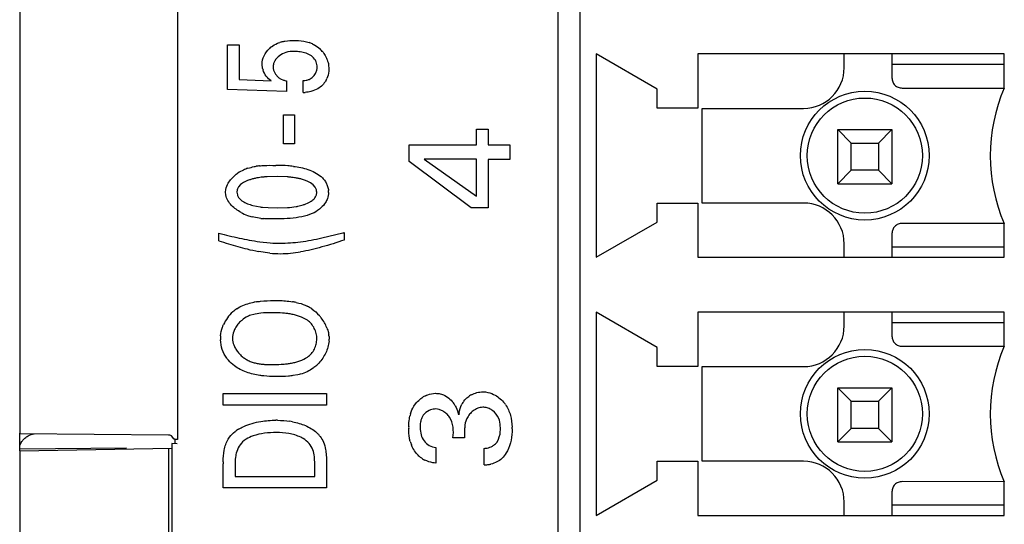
# Model space of a CAD drawing. Header units: inches. Extents: x 0 to 34, y 0 to 22.
# Tile 95 of 129: x 21.368 to 21.94, y 11.087 to 11.38. Entities that reach past the tile are written whole.
import ezdxf

# ---------------------------------------------------------------- set-up
doc = ezdxf.new("R2010")
doc.units = ezdxf.units.IN
doc.header["$LTSCALE"] = 1.87
doc.header["$MEASUREMENT"] = 0
doc.layers.get('0').update_dxf_attribs({"linetype": 'CONTINUOUS'})

msp = doc.modelspace()

# ---------------------------------------------------------------- linework, layer by layer
at = {"color": 6, "linetype": 'CONTINUOUS'}
for p, q in [((21.6803747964, 12.1730182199), (21.6803747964, 8.9217768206)), ((21.4594188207, 11.4730575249), (21.4594188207, 11.1365242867)), ((21.3678747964, 11.4697909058), (21.3678747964, 11.1401770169)), ((21.7026407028, 11.3604365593), (21.7026407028, 11.2423263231)), ((21.7380737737, 11.3399641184), (21.7026407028, 11.3604365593)), ((21.7616958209, 11.3604365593), (21.7616958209, 11.3289404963)), ((21.9396485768, 11.3604365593), (21.7616958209, 11.3604365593)), ((21.9396485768, 11.3406334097), (21.9396485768, 11.3604365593)), ((21.8743866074, 11.3545310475), (21.9396485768, 11.3545310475)), ((21.7380737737, 11.3289404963), (21.7380737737, 11.3399641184)), ((21.7616958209, 11.3289404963), (21.7380737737, 11.3289404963)), ((21.7641503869, 11.2738223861), (21.7641503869, 11.3288223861)), ((21.7641503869, 11.3288223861), (21.8230425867, 11.3288223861)), ((21.8428905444, 11.2850428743), (21.8428905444, 11.3165389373)), ((21.8428905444, 11.3165389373), (21.8507645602, 11.3086649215)), ((21.8428905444, 11.3165389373), (21.8743866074, 11.3165389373)), ((21.8743866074, 11.3165389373), (21.8665125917, 11.3086649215)), ((21.8743866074, 11.3165389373), (21.8743866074, 11.2850428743)), ((21.8507645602, 11.29291689), (21.8507645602, 11.3086649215)), ((21.8507645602, 11.3086649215), (21.8665125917, 11.3086649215)), ((21.8665125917, 11.3086649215), (21.8665125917, 11.29291689)), ((21.8507645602, 11.29291689), (21.8428905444, 11.2850428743)), ((21.8665125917, 11.29291689), (21.8507645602, 11.29291689)), ((21.8743866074, 11.2850428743), (21.8665125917, 11.29291689)), ((21.8428905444, 11.2850428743), (21.8743866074, 11.2850428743)), ((21.7380737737, 11.2627987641), (21.7380737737, 11.2738223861)), ((21.7380737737, 11.2738223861), (21.7616958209, 11.2738223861)), ((21.7616958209, 11.2738223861), (21.7616958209, 11.2423263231)), ((21.8230425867, 11.2738223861), (21.7641503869, 11.2738223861)), ((21.7026407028, 11.2423263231), (21.7380737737, 11.2627987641)), ((21.9396485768, 11.2423263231), (21.9396485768, 11.2618932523)), ((21.9396485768, 11.2482318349), (21.8743866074, 11.2482318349)), ((21.7616958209, 11.2423263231), (21.9396485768, 11.2423263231)), ((21.7026407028, 11.2104365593), (21.7026407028, 11.0923263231)), ((21.7380737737, 11.1899641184), (21.7026407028, 11.2104365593)), ((21.7616958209, 11.2104365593), (21.7616958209, 11.1789404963)), ((21.9396485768, 11.2104365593), (21.7616958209, 11.2104365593)), ((21.8743866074, 11.2045310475), (21.9396485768, 11.2045310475)), ((21.7616958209, 11.1789404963), (21.7380737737, 11.1789404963)), ((21.7641503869, 11.1238223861), (21.7641503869, 11.1788223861)), ((21.7641503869, 11.1788223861), (21.8230425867, 11.1788223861)), ((21.8428905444, 11.1350428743), (21.8428905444, 11.1665389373)), ((21.8428905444, 11.1665389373), (21.8507645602, 11.1586649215)), ((21.8428905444, 11.1665389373), (21.8743866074, 11.1665389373)), ((21.8743866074, 11.1665389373), (21.8665125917, 11.1586649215)), ((21.8743866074, 11.1665389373), (21.8743866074, 11.1350428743)), ((21.8507645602, 11.14291689), (21.8507645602, 11.1586649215)), ((21.8507645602, 11.1586649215), (21.8665125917, 11.1586649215)), ((21.8665125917, 11.1586649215), (21.8665125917, 11.14291689)), ((21.8507645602, 11.14291689), (21.8428905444, 11.1350428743)), ((21.8665125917, 11.14291689), (21.8507645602, 11.14291689)), ((21.8743866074, 11.1350428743), (21.8665125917, 11.14291689)), ((21.4561834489, 11.1340549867), (21.4561834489, 11.0755276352)), ((21.4578747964, 11.1368090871), (21.4578747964, 11.1340403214)), ((21.8428905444, 11.1350428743), (21.8743866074, 11.1350428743)), ((21.4298795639, 11.1313996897), (21.3678747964, 11.1308585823)), ((21.3678747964, 11.1299542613), (21.3678747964, 11.0796275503)), ((21.4542145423, 11.1314613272), (21.4542145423, 11.0781204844)), ((21.7380737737, 11.1127987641), (21.7380737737, 11.1238223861)), ((21.7380737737, 11.1238223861), (21.7616958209, 11.1238223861)), ((21.7616958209, 11.1238223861), (21.7616958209, 11.0923263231)), ((21.8230425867, 11.1238223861), (21.7641503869, 11.1238223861)), ((21.7026407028, 11.0923263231), (21.7380737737, 11.1127987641)), ((21.9396485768, 11.0923263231), (21.9396485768, 11.1118932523)), ((21.8466646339, 11.0923263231), (21.8466646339, 11.1002003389)), ((21.9396485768, 11.0982318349), (21.8743866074, 11.0982318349)), ((21.7616958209, 11.0923263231), (21.9396485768, 11.0923263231))]:
    msp.add_line(p, q, dxfattribs=at)
at = {"color": 7, "linetype": 'CONTINUOUS'}
for p, q in [((21.6932842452, 9.1061058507), (21.6932842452, 12.1454759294)), ((21.4885390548, 11.3398642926), (21.4885390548, 11.3658323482)), ((21.4885390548, 11.3658323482), (21.4952733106, 11.3658323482)), ((21.4952733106, 11.3658323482), (21.4952733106, 11.345608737)), ((21.8466646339, 11.3524444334), (21.8466646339, 11.3604168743)), ((21.8743866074, 11.3604168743), (21.8743866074, 11.3465389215)), ((21.5088954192, 11.3520245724), (21.5085919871, 11.3544865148)), ((21.5472517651, 11.3540772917), (21.547435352, 11.3518142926)), ((21.4952733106, 11.345608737), (21.5139152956, 11.3447406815)), ((21.5163990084, 11.3486311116), (21.5179802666, 11.3468767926)), ((21.5193852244, 11.3459677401), (21.5210250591, 11.3452663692)), ((21.5228179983, 11.3447406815), (21.5228179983, 11.3386642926)), ((21.5324643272, 11.3380615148), (21.5324643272, 11.3450059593)), ((21.5359857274, 11.3456915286), (21.5372063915, 11.346415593)), ((21.538780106, 11.3478622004), (21.5396338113, 11.3490730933)), ((21.5228179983, 11.3386642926), (21.4885390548, 11.3398642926)), ((21.5409167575, 11.3402070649), (21.5380922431, 11.3389870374)), ((21.5430862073, 11.3417497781), (21.5409167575, 11.3402070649)), ((21.8802921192, 11.3406334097), (21.9396485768, 11.3406334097)), ((21.5210699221, 11.3082629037), (21.5210699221, 11.3250198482)), ((21.5210699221, 11.3250198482), (21.5273838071, 11.3250198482)), ((21.5273838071, 11.3250198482), (21.5273838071, 11.3082629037)), ((21.6331965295, 11.3077406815), (21.6331965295, 11.316833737)), ((21.6331965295, 11.316833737), (21.6399307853, 11.316833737)), ((21.6399307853, 11.316833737), (21.6399307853, 11.3077406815)), ((21.5273838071, 11.3082629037), (21.5210699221, 11.3082629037)), ((21.5940826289, 11.2980087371), (21.5940826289, 11.3077406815)), ((21.5940826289, 11.3077406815), (21.6331965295, 11.3077406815)), ((21.6399307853, 11.3077406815), (21.6524087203, 11.3077406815)), ((21.6524087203, 11.3077406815), (21.6524087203, 11.2990934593)), ((21.602821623, 11.2993642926), (21.6331965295, 11.2778392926)), ((21.6331965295, 11.2993642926), (21.602821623, 11.2993642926)), ((21.6331965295, 11.2778392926), (21.6331965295, 11.2993642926)), ((21.6399307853, 11.2990934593), (21.6399307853, 11.2709906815)), ((21.6524087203, 11.2990934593), (21.6399307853, 11.2990934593)), ((21.630026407, 11.2709906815), (21.5940826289, 11.2980087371)), ((21.4889196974, 11.2854241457), (21.4902431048, 11.2873238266)), ((21.4902431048, 11.2873238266), (21.4927108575, 11.2897657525)), ((21.5173975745, 11.2891656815), (21.5116045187, 11.2890852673)), ((21.523203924, 11.2890243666), (21.5173975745, 11.2891656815)), ((21.5338309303, 11.2869492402), (21.5320101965, 11.2875497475)), ((21.487375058, 11.2801517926), (21.4875284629, 11.2817037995)), ((21.4942521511, 11.2816007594), (21.4940274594, 11.2802198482)), ((21.4961400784, 11.2845594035), (21.4949916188, 11.2832330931)), ((21.4977825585, 11.2857260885), (21.4961400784, 11.2845594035)), ((21.4994144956, 11.2865514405), (21.4977825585, 11.2857260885)), ((21.5351472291, 11.2864057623), (21.5338309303, 11.2869492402)), ((21.5367558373, 11.2855542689), (21.5351472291, 11.2864057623)), ((21.5383390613, 11.2843825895), (21.5367558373, 11.2855542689)), ((21.5394657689, 11.2830684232), (21.5383390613, 11.2843825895)), ((21.5401686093, 11.2814453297), (21.5394657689, 11.2830684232)), ((21.4875082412, 11.2785349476), (21.487375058, 11.2801517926)), ((21.5032315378, 11.2724722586), (21.507425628, 11.2716224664)), ((21.5088587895, 11.2714360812), (21.5121046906, 11.271168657)), ((21.5121046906, 11.271168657), (21.5175737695, 11.271071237)), ((21.5175737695, 11.271071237), (21.5233965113, 11.2711861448)), ((21.5245595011, 11.2712760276), (21.5284090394, 11.271786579)), ((21.5294329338, 11.271987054), (21.5325396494, 11.2728018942)), ((21.5332914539, 11.2730532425), (21.5357834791, 11.2741052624)), ((21.6399307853, 11.2709906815), (21.630026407, 11.2709906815)), ((21.5078542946, 11.2649398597), (21.5028204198, 11.2658056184)), ((21.9396161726, 11.2619684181), (21.8802921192, 11.2620113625)), ((21.4835403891, 11.2518795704), (21.4835403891, 11.2562879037)), ((21.5433365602, 11.2535872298), (21.5554252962, 11.256448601)), ((21.5563366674, 11.2566879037), (21.5563366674, 11.2523476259)), ((21.8743866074, 11.2561058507), (21.8743866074, 11.2423263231)), ((21.5073566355, 11.2513484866), (21.5133577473, 11.2507016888)), ((21.8466646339, 11.2423263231), (21.8466646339, 11.2502003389)), ((21.5131162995, 11.2447399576), (21.5066316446, 11.2456910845)), ((21.5012857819, 11.2156454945), (21.5039164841, 11.2162351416)), ((21.5045334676, 11.2093522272), (21.5014035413, 11.20845526)), ((21.5079343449, 11.2098408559), (21.5045334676, 11.2093522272)), ((21.8466646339, 11.2024444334), (21.8466646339, 11.2104168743)), ((21.8743866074, 11.2104168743), (21.8743866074, 11.1965389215)), ((21.9396485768, 11.1906334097), (21.9396485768, 11.2104365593)), ((21.5474872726, 11.1963530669), (21.547515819, 11.1948323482)), ((21.7380737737, 11.1789404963), (21.7380737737, 11.1899641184)), ((21.8802921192, 11.1906334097), (21.9396485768, 11.1906334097)), ((21.5293926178, 11.1740702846), (21.5265081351, 11.1735593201)), ((21.4860334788, 11.1564684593), (21.4860334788, 11.1631476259)), ((21.4860334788, 11.1631476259), (21.5461076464, 11.1631476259)), ((21.5461076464, 11.1631476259), (21.5461076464, 11.1564684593)), ((21.6146753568, 11.1620792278), (21.6162882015, 11.1611010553)), ((21.5461076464, 11.1564684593), (21.4860334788, 11.1564684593)), ((21.5968059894, 11.1558163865), (21.5983561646, 11.1579391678)), ((21.6036742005, 11.1521735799), (21.6024978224, 11.151018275)), ((21.6055635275, 11.1533112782), (21.6036742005, 11.1521735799)), ((21.6114195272, 11.1539017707), (21.609472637, 11.154196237)), ((21.6136981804, 11.1529315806), (21.6114195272, 11.1539017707)), ((21.6275387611, 11.1485931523), (21.6266121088, 11.1461795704)), ((21.3678747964, 11.1299542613), (21.3678747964, 11.1401770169)), ((21.4542422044, 11.1390371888), (21.3678747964, 11.1397909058)), ((21.4574393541, 11.1368894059), (21.4560029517, 11.1386482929)), ((21.645743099, 11.136153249), (21.6465891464, 11.1385635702)), ((21.4593971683, 11.1340271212), (21.4561834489, 11.1340549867)), ((21.6262056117, 11.137533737), (21.6194588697, 11.137533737)), ((21.6448929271, 11.134777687), (21.645743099, 11.136153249)), ((21.3678747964, 11.1299542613), (21.4562281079, 11.1314964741)), ((21.609472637, 11.1318573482), (21.609472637, 11.1227629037)), ((21.6376000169, 11.1217726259), (21.6376000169, 11.131321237)), ((21.4860334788, 11.1083379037), (21.4860334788, 11.1222948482)), ((21.4929425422, 11.1230267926), (21.4929425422, 11.1150184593)), ((21.53927905, 11.1215559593), (21.5390347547, 11.1264265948)), ((21.53927905, 11.1150184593), (21.53927905, 11.1215559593)), ((21.5461076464, 11.1218948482), (21.5461076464, 11.1083379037)), ((21.4929425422, 11.1150184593), (21.53927905, 11.1150184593)), ((21.9396161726, 11.1119684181), (21.8802921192, 11.1120113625)), ((21.5461076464, 11.1083379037), (21.4860334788, 11.1083379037)), ((21.8743866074, 11.1061058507), (21.8743866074, 11.0923263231))]:
    msp.add_line(p, q, dxfattribs=at)
at = {"color": 6, "linetype": 'CONTINUOUS'}
for centre, radius in [((21.8586385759, 11.3013814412), 0.0374015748), ((21.8586385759, 11.3013814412), 0.0334645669), ((21.8586385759, 11.1513814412), 0.0374015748), ((21.8586385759, 11.1513814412), 0.0334645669)]:
    msp.add_circle(centre, radius, dxfattribs=at)
at = {"color": 7, "linetype": 'CONTINUOUS'}
for centre, radius, start, end in [((21.5253657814, 11.3480725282), 0.0201425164, 105.2310128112, 108.9027254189), ((21.5297573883, 11.348940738), 0.0191416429, 64.9163366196, 71.1243979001), ((21.5229119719, 11.3530323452), 0.0145820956, 127.6740862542, 133.6666527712), ((21.5314522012, 11.3517859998), 0.0158247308, 37.4235256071, 46.8316984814), ((21.5198079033, 11.3547697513), 0.0112524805, 194.1205061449, 198.9774441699), ((21.5301530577, 11.3533208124), 0.0104870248, 351.3204342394, 356.5095969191), ((21.5236586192, 11.354112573), 0.0091978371, 231.8765874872, 242.3151010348), ((21.5267402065, 11.3614383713), 0.0171521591, 250.5367119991, 256.7811360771), ((21.5319176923, 11.3537482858), 0.0090409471, 305.8009988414, 319.3793788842), ((21.5339899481, 11.351415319), 0.0133031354, 332.0873115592, 336.6277802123), ((21.5319831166, 11.3594380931), 0.0213819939, 271.2895741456, 274.4747270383), ((21.5080903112, 11.2712174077), 0.0240912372, 115.1985957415, 124.1202204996), ((21.5077490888, 11.2718816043), 0.0233449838, 108.2899802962, 115.1348711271), ((21.51182496, 11.2527611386), 0.0429274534, 96.1700800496, 98.8484450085), ((21.5182288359, 11.2267649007), 0.0688952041, 90.3723727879, 91.3110024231), ((21.5182193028, 11.225016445), 0.070643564, 85.6799981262, 90.3554247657), ((21.5180471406, 11.2225690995), 0.0730969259, 83.1218700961, 85.6899353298), ((21.5082025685, 11.2710025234), 0.0243321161, 124.0552258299, 129.5445133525), ((21.5079142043, 11.2672396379), 0.0210995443, 109.7238272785, 113.7557468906), ((21.5096767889, 11.2623831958), 0.026265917, 107.7004038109, 109.7678677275), ((21.510814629, 11.2588604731), 0.0299678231, 105.8775822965, 107.7251176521), ((21.5115687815, 11.2561518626), 0.0327794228, 102.3569207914, 105.8502288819), ((21.5125253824, 11.2517821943), 0.0372525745, 99.1219684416, 102.3558851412), ((21.5136446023, 11.2446243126), 0.0444973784, 95.2486089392, 99.0836985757), ((21.5146493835, 11.23410625), 0.0550632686, 93.1699341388, 95.288568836), ((21.5197399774, 11.2368259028), 0.0523132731, 83.9214523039, 86.2033566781), ((21.5207496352, 11.2461119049), 0.0429725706, 80.1738033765, 83.9490117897), ((21.5215769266, 11.251058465), 0.0379574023, 76.9525639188, 80.1299906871), ((21.5223215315, 11.2542193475), 0.0347100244, 73.7916167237, 76.9720229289), ((21.5002061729, 11.2798871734), 0.0061957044, 147.3137323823, 163.9440174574), ((21.53438878, 11.2799273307), 0.005975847, 1.4997784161, 14.7156653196), ((21.5376949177, 11.2800556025), 0.009576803, 359.7694704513, 6.4835360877), ((21.5138932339, 11.3157503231), 0.0445993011, 261.6618025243, 263.5185408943), ((21.5199803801, 11.3229561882), 0.0518826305, 273.7752827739, 275.063469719), ((21.5218988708, 11.3077511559), 0.0365490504, 280.2603567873, 281.8959881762), ((21.5241214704, 11.2992314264), 0.0277378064, 287.6674113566, 289.3049008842), ((21.5285484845, 11.2883238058), 0.0159534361, 296.9689115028, 299.8041192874), ((21.5315973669, 11.2832265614), 0.0165956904, 308.2804989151, 312.6018634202), ((21.5098907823, 11.293031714), 0.0281328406, 241.4086335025, 249.6421017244), ((21.5096398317, 11.2923514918), 0.0274078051, 249.6392539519, 255.5927306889), ((21.5136609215, 11.3211737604), 0.0565328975, 264.1046186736, 265.9228774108), ((21.5478093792, 11.4997275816), 0.25178042, 255.2111210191, 256.611001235), ((21.5410345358, 11.470719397), 0.2219919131, 256.5783615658, 258.1343675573), ((21.5357328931, 11.4459887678), 0.1966996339, 258.1644622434, 259.882950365), ((21.4950312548, 11.4883110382), 0.2395988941, 284.5996298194, 284.8249557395), ((21.592286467, 11.59266759), 0.3577180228, 252.3020221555, 253.2289946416), ((21.5685117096, 11.5125049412), 0.2741051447, 253.1522387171, 254.3421790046), ((21.553413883, 11.4596746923), 0.2191607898, 254.4151480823, 255.8758562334), ((21.5264714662, 11.3536674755), 0.1097839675, 256.0113699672, 259.588478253), ((21.5242570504, 11.3754013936), 0.1251988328, 259.3786487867, 262.242039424), ((21.5193921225, 11.3309140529), 0.0804390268, 265.6977432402, 269.8244408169), ((21.5180775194, 11.3480309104), 0.0975613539, 270.6273041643, 277.5502678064), ((21.519620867, 11.3077768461), 0.0633715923, 264.108688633, 269.7296467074), ((21.5184292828, 11.3205600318), 0.076159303, 270.6715038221, 279.4922630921), ((21.5125603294, 11.1701742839), 0.0468648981, 99.1470427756, 100.6285887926), ((21.5196471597, 11.1751494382), 0.0419046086, 77.9179085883, 80.934028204), ((21.5251221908, 11.1945136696), 0.0217377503, 55.2552724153, 63.5603566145), ((21.5061950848, 11.1942359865), 0.0219053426, 131.8415742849, 155.7030058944), ((21.5063701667, 11.1940422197), 0.0221664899, 124.1047872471, 131.8446189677), ((21.5131024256, 11.1590807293), 0.0510225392, 88.6385999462, 95.8134680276), ((21.513123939, 11.1607585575), 0.049344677, 87.34845093, 88.6172865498), ((21.5232002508, 11.1920402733), 0.0248765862, 37.2038242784, 41.2595323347), ((21.5237919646, 11.1924580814), 0.0241526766, 21.5799773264, 37.263133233), ((21.5082645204, 11.1922370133), 0.0176569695, 130.3470758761, 133.445659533), ((21.4997607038, 11.195600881), 0.0153008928, 175.6118546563, 180.8755620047), ((21.5334707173, 11.195221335), 0.0140621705, 4.6161911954, 9.6888227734), ((21.5069812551, 11.1954975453), 0.0225200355, 180.3319579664, 182.8662880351), ((21.5335956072, 11.194540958), 0.0139232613, 356.253566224, 1.1991906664), ((21.5244480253, 11.1967449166), 0.023368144, 309.3236714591, 317.189486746), ((21.6106320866, 11.1471550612), 0.0163525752, 116.0702765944, 122.3862730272), ((21.6366624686, 11.1503162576), 0.0137640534, 118.1637227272, 123.5652952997), ((21.6068198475, 11.1479399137), 0.0162038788, 33.1290106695, 40.9284805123), ((21.6072270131, 11.1482147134), 0.0157127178, 30.0719055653, 33.1012897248), ((21.6359217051, 11.1509759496), 0.0127705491, 142.0342108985, 152.3228656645), ((21.6349445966, 11.1464022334), 0.0182432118, 34.5696566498, 40.360419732), ((21.6155894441, 11.144995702), 0.0217309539, 162.8981603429, 166.7148434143), ((21.5970277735, 11.1442635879), 0.0266753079, 14.329524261, 16.9932211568), ((21.6424628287, 11.1488392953), 0.0196941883, 171.1102841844, 174.094236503), ((21.6366082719, 11.1451628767), 0.0100148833, 54.3803056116, 59.9156598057), ((21.6363680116, 11.1448053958), 0.0104390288, 21.9568280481, 54.3071387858), ((21.5165570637, 11.0914254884), 0.0562332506, 88.9037272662, 89.9846856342), ((21.5173107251, 11.100043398), 0.0475731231, 79.0527420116, 81.0268478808), ((21.6292022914, 11.1436030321), 0.0354519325, 179.2942785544, 181.0750129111), ((21.5055531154, 11.1247622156), 0.020593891, 124.583955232, 127.6797836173), ((21.5086136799, 11.120254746), 0.0260421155, 121.8285850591, 124.4986987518), ((21.5272438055, 11.1256143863), 0.0197939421, 45.1565804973, 48.4431486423), ((21.5289074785, 11.1282424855), 0.0167708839, 36.8156797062, 42.8544925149), ((21.6186647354, 11.1428913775), 0.0351535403, 359.4917875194, 1.2637910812), ((21.5096645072, 11.1197904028), 0.0197353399, 121.1705287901, 125.5619520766), ((21.6154468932, 11.1411476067), 0.0215900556, 195.4282241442, 201.1433557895), ((21.6378277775, 11.1405709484), 0.0091656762, 294.7223108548, 300.6516001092), ((21.5236450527, 11.1238848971), 0.037645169, 180.5833584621, 182.420767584), ((21.6107694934, 11.1393564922), 0.016670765, 231.9815843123, 242.7174935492), ((21.6375157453, 11.1416135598), 0.0198411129, 270.2433542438, 273.3928649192), ((21.6376070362, 11.1402619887), 0.0184865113, 273.3583317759, 279.6048178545), ((21.6377988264, 11.1390517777), 0.0172612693, 279.6473851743, 282.4679557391)]:
    msp.add_arc(centre, radius, start, end, dxfattribs=at)
at = {"color": 6, "linetype": 'CONTINUOUS'}
for centre, radius, start, end in [((21.8230425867, 11.3524444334), 0.0236220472, 270.0000000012, 360), ((22.0298567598, 11.301263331), 0.0984251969, 156.4218215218, 203.5781784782), ((21.8230425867, 11.2502003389), 0.0236220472, 1e-10, 89.9999999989), ((21.8230425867, 11.2024444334), 0.0236220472, 270.0000000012, 360), ((22.0298567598, 11.151263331), 0.0984251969, 156.4218215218, 203.5781784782), ((21.8230425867, 11.1002003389), 0.0236220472, 2e-10, 89.9999999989)]:
    msp.add_arc(centre, radius, start, end, dxfattribs=at)
at = {"color": 7, "linetype": 'CONTINUOUS'}
for points, knots in [([(21.5139998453, 11.3645740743), (21.5150840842, 11.365411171), (21.516698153, 11.3663269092), (21.5184061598, 11.3669799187), (21.5188403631, 11.3671287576)], [0, 0, 0, 0, 0.7490113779, 1, 1, 1, 1]), ([(21.5200741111, 11.3675075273), (21.5206824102, 11.36767335), (21.523138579, 11.3682239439), (21.5256757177, 11.3683641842), (21.5275586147, 11.3683004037)], [0, 0, 0, 0, 0.2507467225, 1, 1, 1, 1]), ([(21.5275586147, 11.3683004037), (21.5282673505, 11.3682997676), (21.5310983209, 11.3682179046), (21.5339390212, 11.3677413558), (21.5359499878, 11.3670530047)], [0, 0, 0, 0, 0.2500611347, 1, 1, 1, 1]), ([(21.5085919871, 11.3544865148), (21.5086274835, 11.3561884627), (21.5095400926, 11.3595973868), (21.5116087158, 11.3624018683), (21.5128435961, 11.363580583)], [0, 0, 0, 0, 0.4992940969, 1, 1, 1, 1]), ([(21.522446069, 11.3613040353), (21.5211193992, 11.3609055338), (21.5186163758, 11.3596035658), (21.5166273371, 11.3575507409), (21.5159472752, 11.3563447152)], [0, 0, 0, 0, 0.5001221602, 1, 1, 1, 1]), ([(21.5395737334, 11.3567447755), (21.5390110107, 11.3577465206), (21.5377758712, 11.3590484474), (21.535797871, 11.3602304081), (21.5341888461, 11.3608780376), (21.5325200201, 11.3613280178), (21.5302567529, 11.3617351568), (21.5285302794, 11.3618381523), (21.5273838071, 11.3618309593)], [0, 0, 0, 0, 0.2498845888, 0.3752954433, 0.5003088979, 0.6255994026, 0.750655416, 1, 1, 1, 1]), ([(21.5378723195, 11.3662771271), (21.5382749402, 11.3660884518), (21.5398513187, 11.3652802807), (21.5413099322, 11.3642343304), (21.5422785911, 11.3633277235)], [0, 0, 0, 0, 0.2510120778, 1, 1, 1, 1]), ([(21.5440196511, 11.3614027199), (21.5446368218, 11.3605975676), (21.5453627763, 11.359442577), (21.5459457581, 11.3582200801), (21.5460831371, 11.3579093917)], [0, 0, 0, 0, 0.7491437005, 1, 1, 1, 1]), ([(21.5159472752, 11.3563447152), (21.5158064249, 11.3560949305), (21.5152999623, 11.3550745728), (21.5150164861, 11.3539344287), (21.5149863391, 11.3530823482)], [0, 0, 0, 0, 0.2516820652, 1, 1, 1, 1]), ([(21.5406206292, 11.3526823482), (21.5405864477, 11.353736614), (21.540340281, 11.3551588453), (21.5397459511, 11.3564381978), (21.5395737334, 11.3567447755)], [0, 0, 0, 0, 0.7499836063, 1, 1, 1, 1]), ([(21.5460831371, 11.3579093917), (21.5462187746, 11.3576026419), (21.5467250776, 11.356364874), (21.5470865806, 11.3550655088), (21.5472517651, 11.3540772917)], [0, 0, 0, 0, 0.2507985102, 1, 1, 1, 1]), ([(21.5139152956, 11.3447406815), (21.5128660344, 11.345571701), (21.5109204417, 11.3474517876), (21.5096014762, 11.3498452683), (21.5091670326, 11.3511104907)], [0, 0, 0, 0, 0.5001405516, 1, 1, 1, 1]), ([(21.5149863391, 11.3530823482), (21.5149865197, 11.3526887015), (21.515128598, 11.3511210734), (21.5157443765, 11.3496078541), (21.5163990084, 11.3486311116)], [0, 0, 0, 0, 0.2508144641, 1, 1, 1, 1]), ([(21.5396338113, 11.3490730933), (21.5399794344, 11.3496850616), (21.5403088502, 11.3505828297), (21.5404841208, 11.3515048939), (21.5405199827, 11.3517382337)], [0, 0, 0, 0, 0.7485581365, 1, 1, 1, 1]), ([(21.547435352, 11.3518142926), (21.5474151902, 11.3513295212), (21.5472606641, 11.3493941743), (21.5467795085, 11.3474751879), (21.5462015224, 11.3461379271)], [0, 0, 0, 0, 0.2498388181, 1, 1, 1, 1]), ([(21.5324643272, 11.3450059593), (21.5330672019, 11.3449924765), (21.5342772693, 11.3450744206), (21.5354420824, 11.3454356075), (21.5359857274, 11.3456915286)], [0, 0, 0, 0, 0.5008949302, 1, 1, 1, 1]), ([(21.5457454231, 11.3451877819), (21.5455745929, 11.3448653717), (21.5448420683, 11.3436103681), (21.5438953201, 11.3424771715), (21.5430862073, 11.3417497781)], [0, 0, 0, 0, 0.2511365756, 1, 1, 1, 1]), ([(21.8743866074, 11.3465389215), (21.8744145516, 11.3457719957), (21.8746367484, 11.3446100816), (21.8753452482, 11.3432334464), (21.8760838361, 11.3423306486), (21.8769866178, 11.3415920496), (21.8783633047, 11.3408836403), (21.8795251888, 11.3406614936), (21.8802921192, 11.3406334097)], [0, 0, 0, 0, 0.2492949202, 0.3745290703, 0.5000009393, 0.6254708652, 0.7507019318, 1, 1, 1, 1]), ([(21.5380922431, 11.3389870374), (21.537731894, 11.3388703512), (21.5362805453, 11.3384508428), (21.5347792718, 11.3382097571), (21.5336513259, 11.3381212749)], [0, 0, 0, 0, 0.2508113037, 1, 1, 1, 1]), ([(21.5004228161, 11.2940472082), (21.5015927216, 11.2944342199), (21.5031944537, 11.2948334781), (21.5048146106, 11.2951139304), (21.505221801, 11.2951776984)], [0, 0, 0, 0, 0.749360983, 1, 1, 1, 1]), ([(21.507211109, 11.295439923), (21.5079956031, 11.2955254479), (21.5111353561, 11.2957904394), (21.5142953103, 11.2957722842), (21.516652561, 11.2956420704)], [0, 0, 0, 0, 0.2505224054, 1, 1, 1, 1]), ([(21.5268010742, 11.295139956), (21.5296646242, 11.294794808), (21.5353803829, 11.2937731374), (21.5406270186, 11.2910419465), (21.5428695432, 11.2892323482)], [0, 0, 0, 0, 0.5002328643, 1, 1, 1, 1]), ([(21.5428695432, 11.2892323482), (21.5434531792, 11.2887137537), (21.5445377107, 11.2875779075), (21.5458437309, 11.285617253), (21.5467708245, 11.2834509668), (21.5471230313, 11.2819146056), (21.5472104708, 11.2811369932)], [0, 0, 0, 0, 0.249790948, 0.4996862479, 0.7496450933, 1, 1, 1, 1]), ([(21.4964275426, 11.26832953), (21.4954102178, 11.2688839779), (21.4934426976, 11.2701262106), (21.4907873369, 11.2724027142), (21.48862057, 11.2751747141), (21.4877241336, 11.2773854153), (21.4875082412, 11.2785349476)], [0, 0, 0, 0, 0.2491372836, 0.4987071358, 0.7484916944, 1, 1, 1, 1]), ([(21.4940274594, 11.2802198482), (21.4940411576, 11.2796793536), (21.49421652, 11.2785974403), (21.4948973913, 11.2771034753), (21.4959831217, 11.2758751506), (21.4977059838, 11.2745714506), (21.5001403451, 11.2733821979), (21.502193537, 11.2727448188), (21.5032315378, 11.2724722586)], [0, 0, 0, 0, 0.125518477, 0.2510670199, 0.3759705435, 0.5018166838, 0.7508544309, 1, 1, 1, 1]), ([(21.5364779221, 11.2744805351), (21.5367186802, 11.2746186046), (21.5376576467, 11.2751925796), (21.5385220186, 11.2759146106), (21.5390377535, 11.2765578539)], [0, 0, 0, 0, 0.2518487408, 1, 1, 1, 1]), ([(21.5390377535, 11.2765578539), (21.5394357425, 11.2770542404), (21.5400733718, 11.2781803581), (21.5403405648, 11.2794490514), (21.5403625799, 11.280083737)], [0, 0, 0, 0, 0.5004591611, 1, 1, 1, 1]), ([(21.5472716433, 11.2800170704), (21.5472376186, 11.27881501), (21.5468959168, 11.2772056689), (21.546268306, 11.2757267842), (21.5460934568, 11.2753623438)], [0, 0, 0, 0, 0.7484284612, 1, 1, 1, 1]), ([(21.5460934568, 11.2753623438), (21.5458959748, 11.2749507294), (21.5450234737, 11.2733520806), (21.5438334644, 11.27193389), (21.5428309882, 11.2710108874)], [0, 0, 0, 0, 0.2509524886, 1, 1, 1, 1]), ([(21.5179802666, 11.2646629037), (21.5158972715, 11.2645790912), (21.5131121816, 11.2645756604), (21.510335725, 11.2647338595), (21.5096414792, 11.2647839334)], [0, 0, 0, 0, 0.7496882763, 1, 1, 1, 1]), ([(21.531760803, 11.2658814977), (21.5295037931, 11.2653948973), (21.5249087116, 11.2648039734), (21.5202890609, 11.2646382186), (21.5179802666, 11.2646629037)], [0, 0, 0, 0, 0.4999937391, 1, 1, 1, 1]), ([(21.8802921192, 11.2620113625), (21.8795251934, 11.2619834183), (21.8783632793, 11.2617612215), (21.8769866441, 11.2610527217), (21.8760838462, 11.2603141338), (21.8753452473, 11.2594113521), (21.874636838, 11.2580346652), (21.8744146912, 11.2568727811), (21.8743866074, 11.2561058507)], [0, 0, 0, 0, 0.2492949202, 0.3745290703, 0.5000009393, 0.6254708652, 0.7507019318, 1, 1, 1, 1]), ([(21.4939412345, 11.2123963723), (21.4950544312, 11.2131500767), (21.497426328, 11.2144519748), (21.4999877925, 11.2153019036), (21.5012857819, 11.2156454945)], [0, 0, 0, 0, 0.5003078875, 1, 1, 1, 1]), ([(21.505110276, 11.21644323), (21.505968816, 11.2165817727), (21.5094078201, 11.2170467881), (21.512888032, 11.2171795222), (21.5154871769, 11.2171295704)], [0, 0, 0, 0, 0.2506712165, 1, 1, 1, 1]), ([(21.5154871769, 11.2171295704), (21.5163848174, 11.2171636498), (21.5199804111, 11.217225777), (21.5235862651, 11.2169585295), (21.5262501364, 11.2165305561)], [0, 0, 0, 0, 0.2497796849, 1, 1, 1, 1]), ([(21.5284183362, 11.2161258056), (21.5289701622, 11.216007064), (21.531155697, 11.2154849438), (21.5332929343, 11.2147255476), (21.534801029, 11.213977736)], [0, 0, 0, 0, 0.2511176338, 1, 1, 1, 1]), ([(21.5014035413, 11.20845526), (21.5009892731, 11.2082932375), (21.4993568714, 11.2075685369), (21.4978542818, 11.2065613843), (21.4968331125, 11.2056940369)], [0, 0, 0, 0, 0.2492533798, 1, 1, 1, 1]), ([(21.534957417, 11.2057101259), (21.5335369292, 11.2066278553), (21.5312310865, 11.2077511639), (21.5279983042, 11.2087575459), (21.5255148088, 11.2092983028), (21.5230027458, 11.2096701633), (21.5196360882, 11.2100045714), (21.5170963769, 11.2100789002), (21.5154067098, 11.2100504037)], [0, 0, 0, 0, 0.249958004, 0.3750731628, 0.500067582, 0.6251725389, 0.7502267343, 1, 1, 1, 1]), ([(21.484504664, 11.1967715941), (21.4846318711, 11.1984427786), (21.4851551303, 11.2006565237), (21.4859983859, 11.2027280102), (21.4862292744, 11.2032394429)], [0, 0, 0, 0, 0.7491744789, 1, 1, 1, 1]), ([(21.4961224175, 11.205056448), (21.4954161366, 11.2043875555), (21.4941094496, 11.2029319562), (21.4930853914, 11.2012616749), (21.4926614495, 11.2003860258)], [0, 0, 0, 0, 0.4999685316, 1, 1, 1, 1]), ([(21.5404444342, 11.1950281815), (21.5404232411, 11.1960631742), (21.5401503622, 11.1981359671), (21.5390603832, 11.2010738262), (21.5373487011, 11.2036929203), (21.5358179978, 11.2051367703), (21.534957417, 11.2057101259)], [0, 0, 0, 0, 0.2499520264, 0.4999478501, 0.7503190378, 1, 1, 1, 1]), ([(21.5462516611, 11.2013414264), (21.5466113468, 11.200431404), (21.547018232, 11.1991862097), (21.5472779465, 11.1979082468), (21.5473323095, 11.1975879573)], [0, 0, 0, 0, 0.7507511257, 1, 1, 1, 1]), ([(21.4926614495, 11.2003860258), (21.4924736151, 11.1999980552), (21.491795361, 11.1984322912), (21.4914200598, 11.1967057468), (21.4914525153, 11.1954281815)], [0, 0, 0, 0, 0.2522188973, 1, 1, 1, 1]), ([(21.8743866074, 11.1965389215), (21.8744145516, 11.1957719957), (21.8746367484, 11.1946100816), (21.8753452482, 11.1932334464), (21.8760838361, 11.1923306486), (21.8769866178, 11.1915920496), (21.8783633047, 11.1908836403), (21.8795251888, 11.1906614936), (21.8802921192, 11.1906334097)], [0, 0, 0, 0, 0.2492949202, 0.3745290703, 0.5000009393, 0.6254708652, 0.7507019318, 1, 1, 1, 1]), ([(21.4881513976, 11.183698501), (21.4870393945, 11.1852394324), (21.4852633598, 11.188675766), (21.4845845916, 11.1924725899), (21.4844893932, 11.1943714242)], [0, 0, 0, 0, 0.4998749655, 1, 1, 1, 1]), ([(21.4914525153, 11.1954281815), (21.4914499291, 11.1950053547), (21.4915555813, 11.1933065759), (21.4920727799, 11.1916499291), (21.4926045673, 11.1904909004)], [0, 0, 0, 0, 0.2490135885, 1, 1, 1, 1]), ([(21.4926045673, 11.1904909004), (21.4929427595, 11.1897538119), (21.4937425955, 11.1883345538), (21.495247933, 11.186413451), (21.4969941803, 11.1847077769), (21.4989423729, 11.1832389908), (21.5010687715, 11.1820510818), (21.5033473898, 11.1812009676), (21.5057130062, 11.1806402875), (21.5073183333, 11.1804052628), (21.5081246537, 11.1803101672)], [0, 0, 0, 0, 0.1251336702, 0.2501020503, 0.3754299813, 0.5007472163, 0.6255334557, 0.7498852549, 0.8747215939, 1, 1, 1, 1]), ([(21.534957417, 11.1843476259), (21.5366635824, 11.1854945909), (21.5387628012, 11.1880067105), (21.540139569, 11.1919192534), (21.5403985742, 11.1939925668), (21.5404444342, 11.1950281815)], [0, 0, 0, 0, 0.4979773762, 0.7489031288, 1, 1, 1, 1]), ([(21.5474891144, 11.1936311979), (21.5474120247, 11.1924430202), (21.546962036, 11.1900760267), (21.545668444, 11.1867258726), (21.5438890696, 11.1836075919), (21.5423998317, 11.1817370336), (21.5415910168, 11.1808644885)], [0, 0, 0, 0, 0.2497387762, 0.5007965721, 0.7504544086, 1, 1, 1, 1]), ([(21.5159894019, 11.1800754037), (21.5176293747, 11.1800526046), (21.5200941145, 11.1801327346), (21.5233597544, 11.1804741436), (21.5257950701, 11.1808519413), (21.5282015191, 11.1813926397), (21.5313347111, 11.182381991), (21.5335725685, 11.183466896), (21.534957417, 11.1843476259)], [0, 0, 0, 0, 0.2497913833, 0.3748429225, 0.4999355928, 0.6249334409, 0.7500480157, 1, 1, 1, 1]), ([(21.4925235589, 11.1792740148), (21.4912787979, 11.1802098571), (21.4897406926, 11.1816414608), (21.488456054, 11.1832763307), (21.4881513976, 11.183698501)], [0, 0, 0, 0, 0.7494538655, 1, 1, 1, 1]), ([(21.5072896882, 11.1736933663), (21.5046673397, 11.1740854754), (21.4994626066, 11.1752543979), (21.4946547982, 11.1776987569), (21.4925235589, 11.1792740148)], [0, 0, 0, 0, 0.5001217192, 1, 1, 1, 1]), ([(21.5081246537, 11.1803101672), (21.5087784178, 11.1802330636), (21.5113917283, 11.1799847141), (21.5140259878, 11.1799686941), (21.5159894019, 11.1800754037)], [0, 0, 0, 0, 0.2508166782, 1, 1, 1, 1]), ([(21.5392564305, 11.1786678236), (21.5389170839, 11.1783901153), (21.5375333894, 11.1773225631), (21.5360221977, 11.1764178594), (21.5348386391, 11.1758587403)], [0, 0, 0, 0, 0.2509308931, 1, 1, 1, 1]), ([(21.5164902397, 11.1730698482), (21.5141843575, 11.1730488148), (21.5111023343, 11.1731892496), (21.5080509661, 11.1735795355), (21.5072896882, 11.1736933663)], [0, 0, 0, 0, 0.7497362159, 1, 1, 1, 1]), ([(21.5265081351, 11.1735593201), (21.5256774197, 11.1734406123), (21.5223536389, 11.173049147), (21.5189951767, 11.1729740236), (21.5164902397, 11.1730698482)], [0, 0, 0, 0, 0.2507989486, 1, 1, 1, 1]), ([(21.5348386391, 11.1758587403), (21.5335431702, 11.1752467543), (21.5317219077, 11.174616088), (21.5298618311, 11.1741719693), (21.5293926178, 11.1740702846)], [0, 0, 0, 0, 0.7490109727, 1, 1, 1, 1]), ([(21.6034455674, 11.1618438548), (21.6039042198, 11.1620682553), (21.6057587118, 11.1628732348), (21.6077976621, 11.1633061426), (21.6093103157, 11.1632976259)], [0, 0, 0, 0, 0.2523646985, 1, 1, 1, 1]), ([(21.6093103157, 11.1632976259), (21.6102346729, 11.163276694), (21.6120815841, 11.1630881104), (21.6138522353, 11.1624914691), (21.6146753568, 11.1620792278)], [0, 0, 0, 0, 0.5010870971, 1, 1, 1, 1]), ([(21.6258536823, 11.1588322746), (21.6265239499, 11.1596917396), (21.6275687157, 11.160731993), (21.6287485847, 11.1615836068), (21.6290525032, 11.1617852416)], [0, 0, 0, 0, 0.7492706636, 1, 1, 1, 1]), ([(21.6301659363, 11.1624506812), (21.6311904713, 11.1629990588), (21.633381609, 11.1638339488), (21.6356985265, 11.1641556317), (21.6368550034, 11.1641920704)], [0, 0, 0, 0, 0.5010805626, 1, 1, 1, 1]), ([(21.6368550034, 11.1641920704), (21.6373903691, 11.1641843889), (21.6395365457, 11.1640197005), (21.6416322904, 11.1633598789), (21.6430877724, 11.1626636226)], [0, 0, 0, 0, 0.2491645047, 1, 1, 1, 1]), ([(21.6430877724, 11.1626636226), (21.644189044, 11.1621368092), (21.646280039, 11.1608423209), (21.6480565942, 11.1591438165), (21.6488456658, 11.1582164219)], [0, 0, 0, 0, 0.5006421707, 1, 1, 1, 1]), ([(21.5983561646, 11.1579391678), (21.5991151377, 11.158817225), (21.6002666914, 11.1598794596), (21.6015449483, 11.1607558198), (21.6018732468, 11.1609640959)], [0, 0, 0, 0, 0.7490705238, 1, 1, 1, 1]), ([(21.6499667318, 11.156753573), (21.6512717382, 11.1548617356), (21.6531966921, 11.1505751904), (21.6537586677, 11.1459637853), (21.6538097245, 11.1436667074)], [0, 0, 0, 0, 0.5000690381, 1, 1, 1, 1]), ([(21.5937530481, 11.1440396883), (21.5937718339, 11.1455381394), (21.5939292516, 11.1475421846), (21.594324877, 11.149502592), (21.5944400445, 11.1499894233)], [0, 0, 0, 0, 0.7497203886, 1, 1, 1, 1]), ([(21.6024978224, 11.151018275), (21.6021010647, 11.1505325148), (21.6014413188, 11.1494400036), (21.6010387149, 11.1482389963), (21.6008790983, 11.1476265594)], [0, 0, 0, 0, 0.4977401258, 1, 1, 1, 1]), ([(21.609472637, 11.154196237), (21.6084702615, 11.1541386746), (21.6071276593, 11.1539199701), (21.605871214, 11.1534470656), (21.6055635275, 11.1533112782)], [0, 0, 0, 0, 0.7490815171, 1, 1, 1, 1]), ([(21.6174117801, 11.1494166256), (21.6169399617, 11.1501305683), (21.6158283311, 11.1514590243), (21.6144424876, 11.1525007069), (21.6136981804, 11.1529315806)], [0, 0, 0, 0, 0.4987569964, 1, 1, 1, 1]), ([(21.636773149, 11.1551865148), (21.6357875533, 11.1551478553), (21.6338163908, 11.1547085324), (21.6311918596, 11.1532566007), (21.6290227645, 11.1511809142), (21.6279701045, 11.1494827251), (21.6275387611, 11.1485931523)], [0, 0, 0, 0, 0.2493402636, 0.5001848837, 0.7500833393, 1, 1, 1, 1]), ([(21.641628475, 11.1538286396), (21.6408921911, 11.154255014), (21.6393128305, 11.1549203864), (21.637616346, 11.1551748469), (21.636773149, 11.1551865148)], [0, 0, 0, 0, 0.5022285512, 1, 1, 1, 1]), ([(21.4948795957, 11.1423809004), (21.4958639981, 11.142992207), (21.499951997, 11.1451772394), (21.5044880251, 11.1464315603), (21.5079093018, 11.1469881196)], [0, 0, 0, 0, 0.2505434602, 1, 1, 1, 1]), ([(21.5263451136, 11.146750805), (21.5288851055, 11.1462592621), (21.5339028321, 11.1448524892), (21.538438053, 11.1421435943), (21.5403743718, 11.1404261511)], [0, 0, 0, 0, 0.4998923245, 1, 1, 1, 1]), ([(21.6008790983, 11.1476265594), (21.6007849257, 11.1472652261), (21.6004679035, 11.1458152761), (21.6003664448, 11.1443193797), (21.6004090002, 11.1432101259)], [0, 0, 0, 0, 0.2517090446, 1, 1, 1, 1]), ([(21.6194588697, 11.137533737), (21.6197376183, 11.1395575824), (21.6198640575, 11.1436840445), (21.6185367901, 11.1477142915), (21.6174117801, 11.1494166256)], [0, 0, 0, 0, 0.5003017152, 1, 1, 1, 1]), ([(21.6266121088, 11.1461795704), (21.6264905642, 11.1454673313), (21.6262956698, 11.1440339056), (21.626172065, 11.1418683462), (21.6261536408, 11.1397007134), (21.6261785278, 11.1382556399), (21.6262056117, 11.137533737)], [0, 0, 0, 0, 0.2500170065, 0.499988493, 0.7500262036, 1, 1, 1, 1]), ([(21.64700217, 11.1427545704), (21.6470112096, 11.1432589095), (21.6469798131, 11.1452725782), (21.6466157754, 11.1473064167), (21.6460498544, 11.1487086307)], [0, 0, 0, 0, 0.2501428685, 1, 1, 1, 1]), ([(21.3717870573, 11.1379587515), (21.3721207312, 11.1381851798), (21.3734988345, 11.1390083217), (21.3750569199, 11.1395230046), (21.3762411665, 11.1397178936)], [0, 0, 0, 0, 0.2514913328, 1, 1, 1, 1]), ([(21.4560029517, 11.1386482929), (21.4557588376, 11.1388359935), (21.4551609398, 11.1390650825), (21.4545446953, 11.1390602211), (21.4542422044, 11.1390371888)], [0, 0, 0, 0, 0.5037357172, 1, 1, 1, 1]), ([(21.4889201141, 11.1366709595), (21.4891808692, 11.1370948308), (21.4903207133, 11.1387372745), (21.4917792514, 11.1401447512), (21.4929651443, 11.1410610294)], [0, 0, 0, 0, 0.2492897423, 1, 1, 1, 1]), ([(21.5169106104, 11.1405170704), (21.514625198, 11.1405448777), (21.5100511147, 11.1402811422), (21.5055375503, 11.139330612), (21.5033897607, 11.1385497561)], [0, 0, 0, 0, 0.5000274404, 1, 1, 1, 1]), ([(21.5310737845, 11.1377453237), (21.528910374, 11.1388313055), (21.5241823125, 11.1402009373), (21.5193320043, 11.1405437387), (21.5169106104, 11.1405170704)], [0, 0, 0, 0, 0.499911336, 1, 1, 1, 1]), ([(21.5946348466, 11.1354039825), (21.5944650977, 11.1360167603), (21.5938903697, 11.1384863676), (21.5937062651, 11.1410406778), (21.5937565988, 11.1429379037)], [0, 0, 0, 0, 0.2509542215, 1, 1, 1, 1]), ([(21.6004090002, 11.1432101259), (21.600446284, 11.1418778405), (21.6007638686, 11.1391994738), (21.6024638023, 11.1355031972), (21.6054728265, 11.1326641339), (21.6081487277, 11.1319834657), (21.609472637, 11.1318573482)], [0, 0, 0, 0, 0.2503582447, 0.5003944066, 0.7501872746, 1, 1, 1, 1]), ([(21.6465891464, 11.1385635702), (21.6466717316, 11.1389072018), (21.6469522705, 11.1402857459), (21.6470405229, 11.1417024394), (21.64700217, 11.1427545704)], [0, 0, 0, 0, 0.2513189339, 1, 1, 1, 1]), ([(21.6538168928, 11.1425795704), (21.6538095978, 11.1403926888), (21.6534198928, 11.1360142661), (21.6520767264, 11.1317814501), (21.6510703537, 11.129840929)], [0, 0, 0, 0, 0.5001071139, 1, 1, 1, 1]), ([(21.3678747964, 11.1308585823), (21.367867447, 11.1311920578), (21.3679309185, 11.1325308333), (21.3683463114, 11.1338487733), (21.3688196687, 11.1347348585)], [0, 0, 0, 0, 0.2492663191, 1, 1, 1, 1]), ([(21.3688196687, 11.1347348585), (21.3691657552, 11.1353827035), (21.3700430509, 11.1365875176), (21.3711774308, 11.1375450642), (21.3717870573, 11.1379587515)], [0, 0, 0, 0, 0.4992370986, 1, 1, 1, 1]), ([(21.4594188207, 11.1365242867), (21.4590786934, 11.1364801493), (21.4585574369, 11.1364425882), (21.4578790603, 11.1365984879), (21.4575733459, 11.136776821), (21.4574393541, 11.1368894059)], [0, 0, 0, 0, 0.4975509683, 0.7461147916, 1, 1, 1, 1]), ([(21.4860018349, 11.1235016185), (21.4859789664, 11.1257698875), (21.48634666, 11.1303006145), (21.4877327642, 11.1347408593), (21.4889201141, 11.1366709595)], [0, 0, 0, 0, 0.5002548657, 1, 1, 1, 1]), ([(21.4981867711, 11.1358448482), (21.4970329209, 11.1349357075), (21.4950382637, 11.1326686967), (21.4939874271, 11.1298708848), (21.4936291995, 11.1284450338)], [0, 0, 0, 0, 0.4997990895, 1, 1, 1, 1]), ([(21.5359590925, 11.1341767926), (21.5349167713, 11.1352759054), (21.5332980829, 11.1365421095), (21.5315271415, 11.137517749), (21.5310737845, 11.1377453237)], [0, 0, 0, 0, 0.7491277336, 1, 1, 1, 1]), ([(21.5390347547, 11.1264265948), (21.5388596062, 11.1278235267), (21.5383403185, 11.1306155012), (21.5368952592, 11.1331277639), (21.5359590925, 11.1341767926)], [0, 0, 0, 0, 0.5003300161, 1, 1, 1, 1]), ([(21.544281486, 11.1349093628), (21.5448609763, 11.133530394), (21.5453566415, 11.1315717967), (21.5456504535, 11.1295984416), (21.5457158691, 11.129101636)], [0, 0, 0, 0, 0.7490611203, 1, 1, 1, 1]), ([(21.5977003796, 11.129039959), (21.5969483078, 11.1300193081), (21.5961025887, 11.1314559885), (21.5954599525, 11.1329741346), (21.5953102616, 11.1333600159)], [0, 0, 0, 0, 0.7489548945, 1, 1, 1, 1]), ([(21.6425005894, 11.1326858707), (21.6427306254, 11.1328222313), (21.6436203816, 11.133403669), (21.6444070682, 11.1341480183), (21.6448929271, 11.134777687)], [0, 0, 0, 0, 0.2516279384, 1, 1, 1, 1]), ([(21.4936291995, 11.1284450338), (21.4935180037, 11.1280024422), (21.4931369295, 11.1262186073), (21.492981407, 11.1243926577), (21.4929425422, 11.1230267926)], [0, 0, 0, 0, 0.2503594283, 1, 1, 1, 1]), ([(21.5457158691, 11.129101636), (21.5457946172, 11.1285035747), (21.5460597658, 11.1261106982), (21.5461371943, 11.1236984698), (21.5461076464, 11.1218948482)], [0, 0, 0, 0, 0.2506031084, 1, 1, 1, 1]), ([(21.6005017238, 11.1262230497), (21.6002397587, 11.1264280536), (21.5992204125, 11.1272767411), (21.5983055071, 11.128251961), (21.5977003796, 11.129039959)], [0, 0, 0, 0, 0.2508283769, 1, 1, 1, 1]), ([(21.6376000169, 11.131321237), (21.6379476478, 11.1313324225), (21.6393368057, 11.131438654), (21.640711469, 11.1318080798), (21.641661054, 11.1322453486)], [0, 0, 0, 0, 0.2496422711, 1, 1, 1, 1]), ([(21.6510703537, 11.129840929), (21.6508599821, 11.1294352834), (21.6499649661, 11.1278501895), (21.648821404, 11.1263969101), (21.6478290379, 11.1254615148)], [0, 0, 0, 0, 0.2509784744, 1, 1, 1, 1]), ([(21.609472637, 11.1227629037), (21.6089237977, 11.122796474), (21.6067311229, 11.123053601), (21.604599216, 11.1237813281), (21.6031279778, 11.1245402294)], [0, 0, 0, 0, 0.2493377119, 1, 1, 1, 1]), ([(21.8802921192, 11.1120113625), (21.8795251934, 11.1119834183), (21.8783632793, 11.1117612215), (21.8769866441, 11.1110527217), (21.8760838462, 11.1103141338), (21.8753452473, 11.1094113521), (21.874636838, 11.1080346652), (21.8744146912, 11.1068727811), (21.8743866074, 11.1061058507)], [0, 0, 0, 0, 0.2492949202, 0.3745290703, 0.5000009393, 0.6254708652, 0.7507019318, 1, 1, 1, 1])]:
    msp.add_open_spline(points, degree=3, knots=knots, dxfattribs=at)
for points in [[(21.5273838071, 11.3618309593), (21.5257298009, 11.3618953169), (21.5240313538, 11.3617802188), (21.522446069, 11.3613040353)], [(21.4875284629, 11.2817037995), (21.4877644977, 11.2830065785), (21.4882588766, 11.2842768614), (21.4889196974, 11.2854241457)], [(21.5418785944, 11.2701991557), (21.5406023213, 11.269190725), (21.5391797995, 11.268357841), (21.5377071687, 11.2676670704)], [(21.5377071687, 11.2676670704), (21.5357812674, 11.2669094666), (21.5337838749, 11.2663176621), (21.531760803, 11.2658814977)], [(21.5308966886, 11.2513154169), (21.5350753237, 11.2518694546), (21.539216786, 11.2526953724), (21.5433365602, 11.2535872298)], [(21.5433876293, 11.2483140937), (21.5393008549, 11.2471763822), (21.5351736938, 11.2461398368), (21.5309890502, 11.2454435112)], [(21.5563366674, 11.2523476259), (21.552068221, 11.2508580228), (21.5477429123, 11.249526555), (21.5433876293, 11.2483140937)], [(21.5375109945, 11.2123755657), (21.5391258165, 11.2112577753), (21.5406056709, 11.209922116), (21.5419007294, 11.2084456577)], [(21.5948193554, 11.1513861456), (21.5952959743, 11.1529328), (21.5959572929, 11.1544383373), (21.5968059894, 11.1558163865)], [(21.6162882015, 11.1611010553), (21.6173094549, 11.1603715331), (21.6182404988, 11.1595038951), (21.6190623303, 11.1585553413)], [(21.6208247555, 11.1560881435), (21.6215558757, 11.1548252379), (21.6221111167, 11.1534549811), (21.6225384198, 11.1520596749)], [(21.6230052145, 11.1518826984), (21.6232770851, 11.1536185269), (21.623793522, 11.1553477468), (21.6246103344, 11.1569033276)], [(21.5079093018, 11.1469881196), (21.5107679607, 11.1474531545), (21.5136758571, 11.1476590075), (21.516572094, 11.147658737)], [(21.5176329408, 11.1476484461), (21.5200072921, 11.1476029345), (21.5223850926, 11.1474049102), (21.5247307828, 11.1470342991)], [(21.5033897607, 11.1385497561), (21.5020230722, 11.1380528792), (21.5006936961, 11.1374297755), (21.4994497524, 11.1366765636)], [(21.5423337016, 11.1382923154), (21.5431133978, 11.1372505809), (21.5437773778, 11.136108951), (21.544281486, 11.1349093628)], [(21.6449968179, 11.123428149), (21.6439067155, 11.1228634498), (21.6427241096, 11.1224628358), (21.6415254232, 11.1221975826)], [(21.6478290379, 11.1254615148), (21.6469949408, 11.1246522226), (21.6460287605, 11.1239627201), (21.6449968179, 11.123428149)]]:
    msp.add_open_spline(points, degree=3, dxfattribs=at)

doc.saveas('drawing.dxf')
